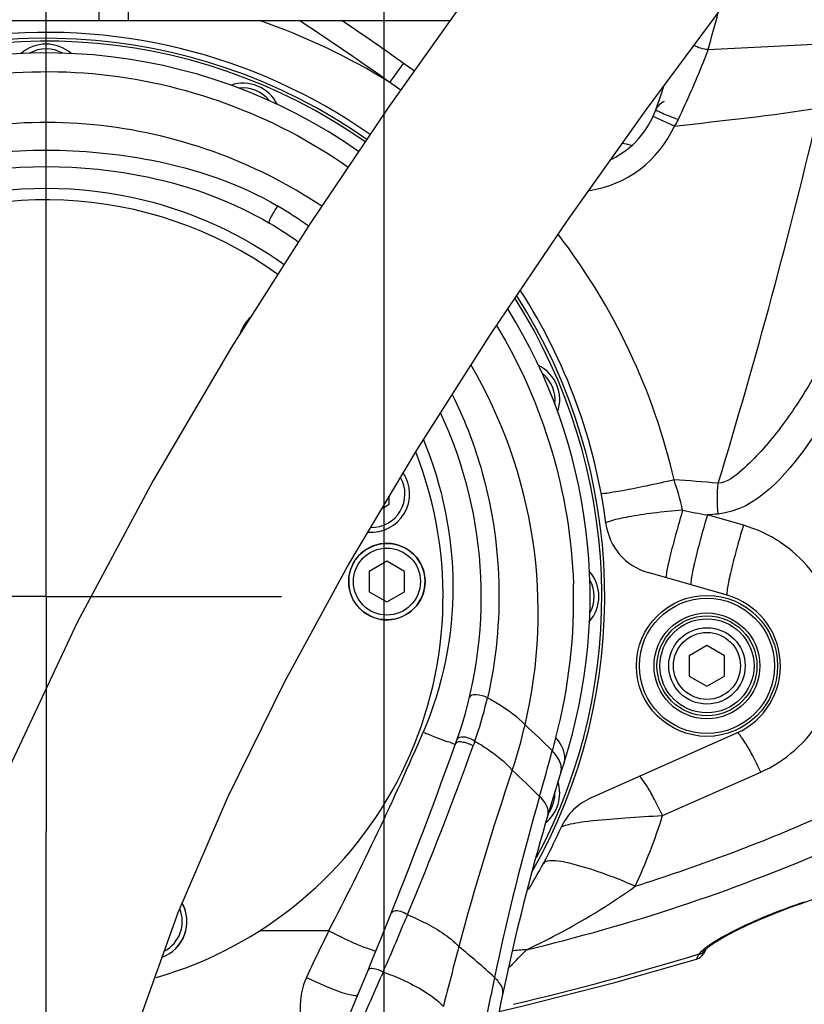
# Model space of a CAD drawing. Header units: millimetres. Extents: x 0 to 11890, y 0 to 8410.
# Tile 111 of 130: x 6709 to 6843, y 5733 to 5900. Entities that reach past the tile are written whole.
import ezdxf

# ---------------------------------------------------------------- set-up
doc = ezdxf.new("R2010")
doc.units = ezdxf.units.MM
doc.header["$LTSCALE"] = 653.95
doc.linetypes.add('CENTER', pattern=[0.6, 0.375, -0.075, 0.075, -0.075])
doc.layers.get('0').update_dxf_attribs({"linetype": 'CONTINUOUS'})
for name, color, linetype in [('204101000064_DXF_AXIS', 7, 'CONTINUOUS'), ('304102000019DXF_CONTINUOUS_LINE', 7, 'CONTINUOUS'), ('304103000012DXF_CONTINUOUS_LINE', 7, 'CONTINUOUS'), ('304105000435DXF_CONTINUOUS_LINE', 7, 'CONTINUOUS'), ('304107000022DXF_CONTINUOUS_LINE', 7, 'CONTINUOUS'), ('304301000008DXF_CONTINUOUS_LINE', 7, 'CONTINUOUS'), ('501023000013DXF_CONTINUOUS_LINE', 7, 'CONTINUOUS'), ('501023000074DXF_CONTINUOUS_LINE', 7, 'CONTINUOUS'), ('501023000092DXF_CONTINUOUS_LINE', 7, 'CONTINUOUS'), ('504001000008DXF_CONTINUOUS_LINE', 7, 'CONTINUOUS'), ('604006000004DXF_CONTINUOUS_LINE', 7, 'CONTINUOUS'), ('JISHUZILIAO_DXF_DIMENSION', 7, 'CONTINUOUS'), ('R12-1700-XIADXF_CONTINUOUS_LINE', 7, 'CONTINUOUS')]:
    doc.layers.add(name, color=color, linetype=linetype)
doc.styles.get("Standard").update_dxf_attribs({"font": 'txt', "width": 0.7})
doc.dimstyles.new('DIMSTYLE_1', dxfattribs={"dimtxt": 85, "dimasz": 60, "dimexe": 1, "dimexo": 0, "dimgap": 2.125, "dimtad": 1, "dimdsep": 46, "dimtxsty": 'Standard', "dimblk": '_FILLED', "dimblk1": '_FILLED', "dimblk2": '_FILLED', "dimcen": 0.09, "dimclrt": 5, "dimazin": 2, "dimtp": 0.5, "dimtm": 0.5, "dimtfac": 1, "dimtofl": 0, "dimtmove": 0, "dimatfit": 3, "dimldrblk": '_FILLED', "dimfxl": 1, "dimtolj": 1, "dimarcsym": 0})
doc.dimstyles.new('DIMSTYLE_10', dxfattribs={"dimtxt": 85, "dimasz": 60, "dimexe": 1, "dimexo": 0, "dimgap": 2.125, "dimtad": 0, "dimtih": 1, "dimtoh": 1, "dimdec": 1, "dimdsep": 46, "dimtxsty": 'Standard', "dimblk": '_FILLED', "dimblk1": '_FILLED', "dimblk2": '_FILLED', "dimcen": 0.09, "dimclrt": 5, "dimazin": 2, "dimtp": 1.2, "dimtm": 1.2, "dimtfac": 1, "dimtdec": 1, "dimtofl": 0, "dimtmove": 0, "dimatfit": 3, "dimldrblk": '_FILLED', "dimfxl": 1, "dimtolj": 1, "dimarcsym": 0})
doc.dimstyles.new('DIMSTYLE_13', dxfattribs={"dimtxt": 85, "dimasz": 60, "dimexe": 1, "dimexo": 0, "dimgap": 2.125, "dimtad": 0, "dimtih": 1, "dimtoh": 1, "dimdec": 1, "dimdsep": 46, "dimtxsty": 'Standard', "dimblk": '_FILLED', "dimblk1": '_FILLED', "dimblk2": '_FILLED', "dimcen": 0.09, "dimclrt": 5, "dimazin": 2, "dimtp": 2, "dimtm": 2, "dimtfac": 1, "dimtdec": 1, "dimtofl": 0, "dimtmove": 0, "dimatfit": 3, "dimldrblk": '_FILLED', "dimfxl": 1, "dimtolj": 1, "dimarcsym": 0})
doc.dimstyles.new('DIMSTYLE_14', dxfattribs={"dimtxt": 85, "dimasz": 60, "dimexe": 1, "dimexo": 0, "dimgap": 2.125, "dimtad": 1, "dimdsep": 46, "dimtxsty": 'Standard', "dimblk": '_FILLED', "dimblk1": '_FILLED', "dimblk2": '_FILLED', "dimcen": 0.09, "dimclrt": 5, "dimazin": 2, "dimtp": 0.8, "dimtm": 0.8, "dimtfac": 1, "dimtofl": 0, "dimtmove": 0, "dimatfit": 3, "dimldrblk": '_FILLED', "dimfxl": 1, "dimtolj": 1, "dimarcsym": 0})
doc.dimstyles.new('DIMSTYLE_15', dxfattribs={"dimtxt": 85, "dimasz": 60, "dimexe": 1, "dimexo": 0, "dimgap": 2.125, "dimtad": 1, "dimdsep": 46, "dimtxsty": 'Standard', "dimblk": '_FILLED', "dimblk1": '_FILLED', "dimblk2": '_FILLED', "dimcen": 0.09, "dimclrt": 5, "dimazin": 2, "dimtp": 1.2, "dimtm": 1.2, "dimtfac": 1, "dimtofl": 0, "dimtmove": 0, "dimatfit": 3, "dimldrblk": '_FILLED', "dimfxl": 1, "dimtolj": 1, "dimarcsym": 0})
doc.dimstyles.new('DIMSTYLE_16', dxfattribs={"dimtxt": 85, "dimasz": 60, "dimexe": 1, "dimexo": 0, "dimgap": 2.125, "dimtad": 1, "dimdec": 1, "dimdsep": 46, "dimtxsty": 'Standard', "dimblk": '_FILLED', "dimblk1": '_FILLED', "dimblk2": '_FILLED', "dimcen": 0.09, "dimclrt": 5, "dimazin": 2, "dimtp": 2, "dimtm": 2, "dimtfac": 1, "dimtdec": 1, "dimtofl": 0, "dimtmove": 0, "dimatfit": 3, "dimldrblk": '_FILLED', "dimfxl": 1, "dimtolj": 1, "dimarcsym": 0})
doc.dimstyles.new('DIMSTYLE_9', dxfattribs={"dimtxt": 85, "dimasz": 60, "dimexe": 1, "dimexo": 0, "dimgap": 2.125, "dimtad": 0, "dimtih": 1, "dimtoh": 1, "dimdsep": 46, "dimtxsty": 'Standard', "dimblk": '_FILLED', "dimblk1": '_FILLED', "dimblk2": '_FILLED', "dimcen": 0.09, "dimclrt": 5, "dimazin": 2, "dimtp": 0.5, "dimtm": 0.5, "dimtfac": 1, "dimtofl": 0, "dimtmove": 0, "dimatfit": 3, "dimldrblk": '_FILLED', "dimfxl": 1, "dimtolj": 1, "dimarcsym": 0})

# ---------------------------------------------------------------- blocks, each defined once
blk = doc.blocks.new('*D12')
at = {"layer": 'JISHUZILIAO_DXF_DIMENSION', "color": 2, "linetype": 'Continuous', "transparency": 16777216}
blk.add_line((6771.22, 5244.3), (6771.22, 6825), dxfattribs=at)
blk = doc.blocks.new('_FILLED')
at = {"color": 0, "linetype": 'ByBlock'}
blk.add_solid([(0, 0), (-1, 0.1667), (-1, -0.1667)], dxfattribs=at)
blk = doc.blocks.new('*D16')
at = {"layer": 'JISHUZILIAO_DXF_DIMENSION', "color": 2, "linetype": 'Continuous', "transparency": 16777216}
blk.add_line((8315.8, 5042.3), (8315.8, 6825), dxfattribs=at)
blk = doc.blocks.new('*D25')
at = {"layer": 'JISHUZILIAO_DXF_DIMENSION', "color": 2, "linetype": 'Continuous', "transparency": 16777216}
blk.add_line((6713.72, 6644.39), (8833.8, 6644.39), dxfattribs=at)
blk = doc.blocks.new('*D27')
at = {"layer": 'JISHUZILIAO_DXF_DIMENSION', "color": 2, "linetype": 'Continuous', "transparency": 16777216}
for p, q in [((6673.72, 5802.3), (6064.59, 5802.3)), ((6074.59, 5802.3), (6074.59, 5422.3)), ((6074.59, 5042.3), (6074.59, 5422.3)), ((6713.72, 5042.3), (6064.59, 5042.3))]:
    blk.add_line(p, q, dxfattribs=at)
at = {"layer": 'JISHUZILIAO_DXF_DIMENSION', "color": 2, "linetype": 'Continuous', "transparency": 16777216, "xscale": 60, "yscale": 60, "zscale": 60}
for p, rotation in [((6074.59, 5802.3), 90), ((6074.59, 5042.3), 270)]:
    blk.add_blockref('_FILLED', p, dxfattribs=dict(at, rotation=rotation))
blk = doc.blocks.new('*D28')
at = {"layer": 'JISHUZILIAO_DXF_DIMENSION', "color": 2, "linetype": 'Continuous', "transparency": 16777216}
for p, q in [((6795.44, 6004.3), (6064.59, 6004.3)), ((6074.59, 6004.3), (6074.59, 5903.3)), ((6074.59, 5802.3), (6074.59, 5903.3)), ((6673.72, 5802.3), (6064.59, 5802.3))]:
    blk.add_line(p, q, dxfattribs=at)
at = {"layer": 'JISHUZILIAO_DXF_DIMENSION', "color": 2, "linetype": 'Continuous', "transparency": 16777216, "xscale": 60, "yscale": 60, "zscale": 60}
for p, rotation in [((6074.59, 6004.3), 90), ((6074.59, 5802.3), 270)]:
    blk.add_blockref('_FILLED', p, dxfattribs=dict(at, rotation=rotation))
blk = doc.blocks.new('*D29')
at = {"layer": 'JISHUZILIAO_DXF_DIMENSION', "color": 2, "linetype": 'Continuous', "transparency": 16777216}
for p, q in [((6852.12, 6104.3), (5782.02, 6104.3)), ((5792.02, 6104.3), (5792.02, 5345.8)), ((5792.02, 4587.3), (5792.02, 5345.8)), ((6391.87, 4587.3), (5782.02, 4587.3))]:
    blk.add_line(p, q, dxfattribs=at)
at = {"layer": 'JISHUZILIAO_DXF_DIMENSION', "color": 2, "linetype": 'Continuous', "transparency": 16777216, "xscale": 60, "yscale": 60, "zscale": 60}
for p, rotation in [((5792.02, 6104.3), 90), ((5792.02, 4587.3), 270)]:
    blk.add_blockref('_FILLED', p, dxfattribs=dict(at, rotation=rotation))
blk = doc.blocks.new('*D30')
at = {"layer": 'JISHUZILIAO_DXF_DIMENSION', "color": 2, "linetype": 'Continuous', "transparency": 16777216}
for p, q in [((6713.72, 6644.39), (9410.99, 6644.39)), ((9400.99, 6644.39), (9400.99, 5077.9)), ((9400.99, 3511.42), (9400.99, 5077.9)), ((7034.91, 3511.42), (9410.99, 3511.42))]:
    blk.add_line(p, q, dxfattribs=at)
at = {"layer": 'JISHUZILIAO_DXF_DIMENSION', "color": 2, "linetype": 'Continuous', "transparency": 16777216, "xscale": 60, "yscale": 60, "zscale": 60}
for p, rotation in [((9400.99, 6644.39), 90), ((9400.99, 3511.42), 270)]:
    blk.add_blockref('_FILLED', p, dxfattribs=dict(at, rotation=rotation))
blk = doc.blocks.new('*D31')
at = {"layer": 'JISHUZILIAO_DXF_DIMENSION', "color": 2, "linetype": 'Continuous', "transparency": 16777216}
for p, q in [((6713.72, 5842.3), (6713.72, 6150.34)), ((6523.72, 6140.34), (6618.72, 6140.34)), ((6713.72, 6140.34), (6618.72, 6140.34))]:
    blk.add_line(p, q, dxfattribs=at)
at = {"layer": 'JISHUZILIAO_DXF_DIMENSION', "color": 2, "linetype": 'Continuous', "transparency": 16777216, "xscale": 60, "yscale": 60, "zscale": 60, "rotation": 180}
blk.add_blockref('_FILLED', (6523.72, 6140.34), dxfattribs=at)
at = {"layer": 'JISHUZILIAO_DXF_DIMENSION', "color": 2, "linetype": 'Continuous', "transparency": 16777216, "xscale": 60, "yscale": 60, "zscale": 60}
blk.add_blockref('_FILLED', (6713.72, 6140.34), dxfattribs=at)
blk = doc.blocks.new('*D32')
at = {"layer": 'JISHUZILIAO_DXF_DIMENSION', "color": 2, "linetype": 'Continuous', "transparency": 16777216}
for p, q in [((6713.72, 5842.3), (6713.72, 6150.34)), ((7531.22, 6004.3), (7531.22, 6150.34)), ((6713.72, 6140.34), (7122.47, 6140.34)), ((7531.22, 6140.34), (7122.47, 6140.34))]:
    blk.add_line(p, q, dxfattribs=at)
at = {"layer": 'JISHUZILIAO_DXF_DIMENSION', "color": 2, "linetype": 'Continuous', "transparency": 16777216, "xscale": 60, "yscale": 60, "zscale": 60, "rotation": 180}
blk.add_blockref('_FILLED', (6713.72, 6140.34), dxfattribs=at)
at = {"layer": 'JISHUZILIAO_DXF_DIMENSION', "color": 2, "linetype": 'Continuous', "transparency": 16777216, "xscale": 60, "yscale": 60, "zscale": 60}
blk.add_blockref('_FILLED', (7531.22, 6140.34), dxfattribs=at)

msp = doc.modelspace()

# ---------------------------------------------------------------- linework, layer by layer
at = {"color": 2, "linetype": 'Continuous'}
for centre, radius, start, end in [((6713.715, 5042.3), 1602.087, 295, 180), ((5953.715, 5042.3), 842.087, 13.879473, 136.120527)]:
    msp.add_arc(centre, radius, start, end, dxfattribs=at)
at = {"layer": '204101000064_DXF_AXIS', "color": 7, "linetype": 'CENTER'}
for p, q in [((6713.715, 5802.3), (6713.715, 5842.3)), ((6713.715, 5802.3), (6673.715, 5802.3)), ((6713.715, 5802.3), (6713.715, 5762.299)), ((6713.715, 5802.3), (6753.716, 5802.3)), ((6713.715, 5042.3), (6713.715, 5762.299))]:
    msp.add_line(p, q, dxfattribs=at)
at = {"layer": '304102000019DXF_CONTINUOUS_LINE', "color": 7, "linetype": 'Continuous'}
for p, q in [((6615.715, 5900.3), (6756.796, 5900.3)), ((6829.542, 5802.504), (6816.073, 5806.366)), ((6806.345, 5768.011), (6831.181, 5779.068)), ((6841.249, 5749.745), (6842.334, 5750.127)), ((6825.914, 5742.217), (6825.497, 5741.495)), ((6825.905, 5742.203), (6825.909, 5742.208))]:
    msp.add_line(p, q, dxfattribs=at)
at = {"layer": '304102000019DXF_CONTINUOUS_LINE', "color": 9, "linetype": 'Continuous'}
for p, q in [((6772.161, 5889.772), (6774.483, 5893.029)), ((6820.566, 5882.33), (6816.923, 5883.982)), ((6832.298, 5814.421), (6826.178, 5816.169)), ((6818.549, 5765.001), (6835.248, 5772.406)), ((6841.218, 5749.832), (6841.249, 5749.745)), ((6824.339, 5740.58), (6824.74, 5741.363)), ((6824.339, 5740.58), (6824.74, 5741.363)), ((6824.74, 5741.363), (6824.795, 5741.462)), ((6792.294, 5739.013), (6792.589, 5739.297)), ((6792.295, 5739.004), (6792.589, 5739.297))]:
    msp.add_line(p, q, dxfattribs=at)
at = {"layer": '304102000019DXF_CONTINUOUS_LINE', "color": 7, "linetype": 'Continuous'}
for points in [[(6841.249, 5749.745), (6842.304, 5750.117), (6844.471, 5750.887)], [(6825.909, 5742.208), (6826.065, 5742.382), (6826.584, 5742.829), (6827.39, 5743.402), (6828.444, 5744.058), (6829.736, 5744.785), (6831.272, 5745.578), (6833.057, 5746.434), (6835.075, 5747.334), (6837.295, 5748.258), (6839.689, 5749.183), (6841.249, 5749.745)], [(6790.739, 5731.69), (6794.823, 5732.612), (6810.454, 5736.613), (6824.339, 5740.58)]]:
    msp.add_lwpolyline(points, dxfattribs=at)
at = {"layer": '304102000019DXF_CONTINUOUS_LINE', "color": 9, "linetype": 'Continuous'}
for centre, radius, start, end in [((6714.281, 5796.475), 109.793, 58.18527, 71.02184), ((6484.174, 5485.941), 496, 54.50591, 56.65754), ((6577.146, 5968.18), 259.547, 343.71141, 345.15093), ((6639.403, 5695.813), 235.042, 55.06399, 55.60967), ((5847.487, 6120.368), 1025.029, 343.05131, 346.753633), ((6803.262, 5890.178), 19, 278.57341, 335.60273), ((6856.518, 5986.632), 173.144, 258.48735, 259.9051), ((6723.366, 5794.957), 99.785, 335.13084, 342.52982), ((6719.674, 6051.675), 313.192, 287.50872, 293.38188), ((6723.686, 6044.251), 310.462, 283.35374, 293.33998), ((6682.961, 6200.873), 478, 289.33454, 289.51712), ((6795.955, 5724.197), 17.996, 91.79429, 99.81532), ((6676.133, 6227.08), 507.863, 283.32555, 287.02094), ((6831.397, 5735.463), 8.97, 129.19136, 130.14379)]:
    msp.add_arc(centre, radius, start, end, dxfattribs=at)
at = {"layer": '304102000019DXF_CONTINUOUS_LINE', "color": 7, "linetype": 'Continuous'}
for centre, radius, start, end in [((6484.174, 5485.941), 500, 54.24285, 55.96717), ((6713.715, 5802.3), 96, 54.98136, 97.54178), ((6578.71, 5970.726), 253.562, 340.26674, 341.27084), ((6803.262, 5890.178), 15, 296.32256, 340.26674), ((6820.1, 5883.815), 3, 114.98039, 154.52654), ((6820.099, 5883.812), 3, 115.02764, 154.47463), ((6713.715, 5802.3), 96, 7.41447, 32.82352), ((6818.829, 5815.978), 10, 187.41447, 254), ((6826.096, 5790.488), 12.5, 294, 74), ((6810.413, 5758.876), 10, 114, 155.81659), ((6713.715, 5802.3), 96, 328.68511, 335.81659), ((6823.765, 5742.495), 2, 286.69658, 330)]:
    msp.add_arc(centre, radius, start, end, dxfattribs=at)
at = {"layer": '304102000019DXF_CONTINUOUS_LINE', "color": 9, "linetype": 'Continuous'}
for points, knots in [([(6826.274, 5895.384), (6825.985, 5894.601), (6824.428, 5890.574), (6822.68, 5886.621), (6821.18, 5883.478)], [0, 0, 0, 0, 0.1932573, 1, 1, 1, 1]), ([(6821.18, 5883.478), (6820.687, 5883.653), (6819.807, 5883.993), (6818.518, 5884.458), (6817.95, 5884.828), (6817.344, 5885.009), (6817.381, 5885.113)], [0, 0, 0, 0, 0.3783649, 0.7019231, 0.9198919, 1, 1, 1, 1]), ([(6862.917, 5884.886), (6861.047, 5879.033), (6857.028, 5867.414), (6851.203, 5853.194), (6845.809, 5842.144), (6841.089, 5834.247), (6836.409, 5828.043), (6832.141, 5823.778), (6829.518, 5821.721), (6827.995, 5821.557)], [0, 0, 0, 0, 0.2500767, 0.5001071, 0.6250687, 0.7498922, 0.874897, 0.9376565, 1, 1, 1, 1]), ([(6869.676, 5881.688), (6867.467, 5875.438), (6862.674, 5863.051), (6855.431, 5848.167), (6848.746, 5836.603), (6842.003, 5825.778), (6834.456, 5816.96), (6827.995, 5816.331)], [0, 0, 0, 0, 0.2512787, 0.5025125, 0.6282107, 0.7539562, 1, 1, 1, 1]), ([(6820.496, 5822.123), (6818.927, 5821.767), (6816.034, 5821.137), (6812.58, 5820.427), (6810.384, 5820.051), (6809.168, 5819.829), (6808.601, 5819.831), (6808.118, 5819.738), (6808.103, 5819.823)], [0, 0, 0, 0, 0.3821202, 0.7060054, 0.8301857, 0.9225138, 0.9795834, 1, 1, 1, 1]), ([(6821.961, 5816.972), (6820.287, 5816.85), (6817.171, 5816.535), (6813.206, 5815.951), (6810.464, 5815.388), (6809.329, 5815.026), (6808.899, 5814.796), (6808.913, 5814.688)], [0, 0, 0, 0, 0.3774578, 0.6996815, 0.917001, 0.9755298, 1, 1, 1, 1]), ([(6821.961, 5816.972), (6821.549, 5815.583), (6820.803, 5812.956), (6819.965, 5809.793), (6819.49, 5807.709), (6819.223, 5806.539), (6819.188, 5805.966), (6819.092, 5805.5), (6819.176, 5805.476)], [0, 0, 0, 0, 0.3666024, 0.6929185, 0.8211619, 0.9176023, 0.9778267, 1, 1, 1, 1]), ([(6826.174, 5816.168), (6825.744, 5814.75), (6824.971, 5812.048), (6824.129, 5808.785), (6823.655, 5806.611), (6823.418, 5805.391), (6823.372, 5804.768), (6823.33, 5804.285), (6823.423, 5804.258)], [0, 0, 0, 0, 0.3623396, 0.6887095, 0.8177778, 0.9151897, 0.9763944, 1, 1, 1, 1]), ([(6832.298, 5814.421), (6831.869, 5813.002), (6831.095, 5810.298), (6830.252, 5807.034), (6829.778, 5804.858), (6829.538, 5803.637), (6829.493, 5803.014), (6829.449, 5802.53), (6829.542, 5802.504)], [0, 0, 0, 0, 0.3622796, 0.6886856, 0.8177828, 0.9152178, 0.9764293, 1, 1, 1, 1]), ([(6835.248, 5772.406), (6839.38, 5774.239), (6846.643, 5780.604), (6849.952, 5794.501), (6844.772, 5807.845), (6836.666, 5813.174), (6832.298, 5814.421)], [0, 0, 0, 0, 0.2511721, 0.4989959, 0.747593, 1, 1, 1, 1]), ([(6835.248, 5772.406), (6834.807, 5773.336), (6833.996, 5774.968), (6832.785, 5777.201), (6832.011, 5778.303), (6831.38, 5779.157), (6831.181, 5779.068)], [0, 0, 0, 0, 0.3917441, 0.7087548, 0.9170097, 1, 1, 1, 1]), ([(6818.549, 5765.001), (6818.109, 5765.927), (6817.299, 5767.554), (6816.088, 5769.776), (6815.316, 5770.877), (6814.68, 5771.722), (6814.481, 5771.633)], [0, 0, 0, 0, 0.3917361, 0.7086005, 0.916768, 1, 1, 1, 1]), ([(6801.29, 5762.972), (6801.366, 5763.141), (6801.976, 5763.362), (6803.71, 5763.814), (6807.311, 5764.231), (6812.503, 5764.685), (6816.452, 5764.901), (6818.549, 5765.001)], [0, 0, 0, 0, 0.0317395, 0.0974051, 0.3227599, 0.6393551, 1, 1, 1, 1]), ([(6813.898, 5752.993), (6812.019, 5753.803), (6808.571, 5755.187), (6803.721, 5756.698), (6800.689, 5757.352), (6798.536, 5757.336), (6798.281, 5756.862)], [0, 0, 0, 0, 0.3748157, 0.6878708, 0.9014043, 1, 1, 1, 1]), ([(6795.391, 5742.184), (6796.944, 5742.911), (6803.35, 5746.084), (6809.509, 5749.788), (6813.898, 5752.993)], [0, 0, 0, 0, 0.2398413, 1, 1, 1, 1]), ([(6827.032, 5743.349), (6827.988, 5743.969), (6832.547, 5746.497), (6837.382, 5748.486), (6841.218, 5749.832)], [0, 0, 0, 0, 0.2189587, 1, 1, 1, 1]), ([(6825.729, 5742.415), (6825.8, 5742.473), (6825.948, 5742.59), (6826.099, 5742.704), (6826.177, 5742.761)], [0, 0, 0, 0, 0.4891574, 1, 1, 1, 1]), ([(6825.67, 5741.921), (6825.694, 5741.963), (6825.732, 5742.06), (6825.744, 5742.162), (6825.744, 5742.216)], [0, 0, 0, 0, 0.4744937, 1, 1, 1, 1])]:
    msp.add_open_spline(points, degree=3, knots=knots, dxfattribs=at)
for points in [[(6826.274, 5895.384), (6825.443, 5895.405), (6824.59, 5895.664), (6823.888, 5896.108)], [(6826.274, 5895.384), (6832.29, 5895.68), (6838.302, 5896.049), (6844.321, 5896.287)], [(6820.566, 5882.33), (6828.798, 5883.335), (6837.071, 5884.084), (6845.244, 5885.495)], [(6821.18, 5883.478), (6820.994, 5883.088), (6820.804, 5882.693), (6820.543, 5882.349)], [(6820.496, 5822.123), (6817.086, 5837.149), (6810.197, 5851.734), (6800.784, 5863.931)], [(6827.995, 5821.557), (6825.499, 5821.789), (6823, 5821.999), (6820.496, 5822.123)], [(6821.961, 5816.972), (6821.587, 5818.717), (6821.087, 5820.439), (6820.496, 5822.123)], [(6827.995, 5816.331), (6827.818, 5818.064), (6827.823, 5819.823), (6827.995, 5821.557)], [(6827.995, 5816.331), (6827.389, 5816.284), (6826.783, 5816.227), (6826.178, 5816.169)], [(6826.177, 5742.761), (6826.455, 5742.966), (6826.741, 5743.161), (6827.032, 5743.349)], [(6792.589, 5739.297), (6793.539, 5740.243), (6794.466, 5741.212), (6795.391, 5742.184)], [(6824.74, 5741.363), (6825.153, 5741.458), (6825.723, 5741.79), (6825.687, 5742.212)], [(6824.795, 5741.462), (6825.014, 5741.791), (6825.312, 5742.065), (6825.614, 5742.32)], [(6824.795, 5741.462), (6825.117, 5741.53), (6825.509, 5741.634), (6825.67, 5741.921)]]:
    msp.add_open_spline(points, degree=3, dxfattribs=at)
at = {"layer": '304103000012DXF_CONTINUOUS_LINE', "color": 9, "linetype": 'Continuous'}
for p, q in [((6775.177, 5748.159), (6774.872, 5747.428)), ((6775.177, 5748.159), (6774.873, 5747.427)), ((6761.783, 5745.414), (6750.051, 5745.414)), ((6771.039, 5738.398), (6770.719, 5737.66))]:
    msp.add_line(p, q, dxfattribs=at)
msp.add_lwpolyline([(6786.621, 5777.672), (6786.526, 5777.401), (6786.43, 5777.13), (6786.332, 5776.86)], dxfattribs=at)
at = {"layer": '304103000012DXF_CONTINUOUS_LINE', "color": 7, "linetype": 'Continuous'}
for centre, radius, start, end in [((6713.715, 5802.3), 92.5, 54.94522, 115.14215), ((6713.715, 5802.3), 67.5, 54.27623, 253.42458), ((6713.715, 5802.3), 74, 54.58562, 59.08774), ((6713.715, 5802.3), 92.5, 342.21732, 31.93336), ((6713.715, 5802.3), 74, 340.20629, 24.98418), ((6713.715, 5802.3), 67.5, 286.0696, 21.20985), ((5936.517, 6082.012), 900, 333.639085, 340.206291), ((7182.685, 5651.886), 400, 162.21732, 169.37807)]:
    msp.add_arc(centre, radius, start, end, dxfattribs=at)
at = {"layer": '304103000012DXF_CONTINUOUS_LINE', "color": 9, "linetype": 'Continuous'}
for centre, radius, start, end in [((6713.567, 5802.331), 77.286, 54.60999, 59.23391), ((6712.701, 5801.612), 90.725, 345.10262, 1.80159), ((6717.952, 5801.545), 72.7, 340.82991, 346.39658), ((6717.926, 5801.553), 72.727, 346.39533, 346.89833), ((6708.038, 5800.85), 89.476, 341.6736, 346.81702), ((6689.069, 5663.563), 157.847, 45.45995, 47.76995), ((6300.626, 5985.299), 519.818, 332.51746, 336.64373), ((6158.156, 6004.49), 668.148, 337.44044, 340.081231), ((6410.71, 5879.584), 402.608, 343.95032, 345.10148), ((7241.602, 5620.733), 473.671, 161.28488, 165.07832), ((6697.246, 5667.857), 141.985, 45.01121, 47.60608), ((7220.509, 5646.829), 439.977, 163.97678, 168.11264), ((6109.263, 6024.719), 721.059, 336.603993, 337.383527), ((7733.353, 5490.321), 982.421, 165.113945, 165.724567), ((6704.799, 5645.085), 125.645, 47.32464, 50.98074), ((6064.005, 6044.228), 770.343, 336.4155, 336.54911), ((6062.055, 6045.08), 772.472, 336.032268, 336.415471), ((7416.636, 5605.733), 640.363, 168.1292, 168.969882)]:
    msp.add_arc(centre, radius, start, end, dxfattribs=at)
for points, knots in [([(6675.792, 5883.169), (6689.831, 5889.753), (6721.906, 5895.568), (6752.443, 5884.245), (6765.074, 5875.383)], [0, 0, 0, 0, 0.501233, 1, 1, 1, 1]), ([(6760.577, 5868.705), (6749.179, 5876.369), (6721.98, 5886.113), (6679.722, 5879.576), (6645.989, 5854.167), (6634.211, 5828.746), (6631.623, 5815.745)], [0, 0, 0, 0, 0.2527632, 0.5070129, 0.7560583, 1, 1, 1, 1]), ([(6753.102, 5868.74), (6752.644, 5868.206), (6752.304, 5867.454), (6751.39, 5865.992), (6751.731, 5865.788)], [0, 0, 0, 0, 0.6391223, 1, 1, 1, 1]), ([(6795.159, 5780.441), (6797.577, 5790.675), (6798.512, 5812.263), (6791.272, 5832.615), (6785.97, 5841.688)], [0, 0, 0, 0, 0.5001563, 1, 1, 1, 1]), ([(6782.788, 5836.644), (6784.744, 5832.686), (6791.168, 5816.363), (6791.722, 5797.814), (6788.76, 5785.067)], [0, 0, 0, 0, 0.2522528, 1, 1, 1, 1]), ([(6777.875, 5828.976), (6781.1, 5821.151), (6784.622, 5804.114), (6781.193, 5786.986), (6777.848, 5779.218)], [0, 0, 0, 0, 0.5001796, 1, 1, 1, 1]), ([(6788.76, 5785.069), (6788.155, 5785.346), (6787.302, 5785.562), (6785.797, 5785.556), (6785.708, 5785.179)], [0, 0, 0, 0, 0.6319419, 1, 1, 1, 1]), ([(6788.76, 5785.067), (6789.424, 5784.715), (6791.712, 5783.412), (6793.886, 5781.834), (6795.159, 5780.441)], [0, 0, 0, 0, 0.2847697, 1, 1, 1, 1]), ([(6777.848, 5779.218), (6778.533, 5778.923), (6779.772, 5778.427), (6781.563, 5777.658), (6782.481, 5777.501), (6783.292, 5777.097), (6783.343, 5777.241)], [0, 0, 0, 0, 0.3817953, 0.7053238, 0.9217441, 1, 1, 1, 1]), ([(6786.621, 5777.672), (6785.844, 5778.126), (6784.809, 5778.625), (6783.672, 5778.173), (6783.624, 5778.033)], [0, 0, 0, 0, 0.8590284, 1, 1, 1, 1]), ([(6801.796, 5774.049), (6801.893, 5774.352), (6802.078, 5775.911), (6801.154, 5777.358), (6800.377, 5778.288)], [0, 0, 0, 0, 0.2079641, 1, 1, 1, 1]), ([(6785.428, 5777.274), (6785.189, 5777.357), (6784.581, 5777.525), (6783.498, 5777.671), (6783.343, 5777.241)], [0, 0, 0, 0, 0.3556098, 1, 1, 1, 1]), ([(6786.332, 5776.86), (6786.196, 5776.942), (6785.899, 5777.094), (6785.59, 5777.217), (6785.428, 5777.274)], [0, 0, 0, 0, 0.480535, 1, 1, 1, 1]), ([(6786.621, 5777.672), (6787.288, 5777.288), (6789.574, 5775.876), (6791.738, 5774.188), (6792.975, 5772.716)], [0, 0, 0, 0, 0.2860091, 1, 1, 1, 1]), ([(6799.049, 5765.129), (6799.115, 5765.351), (6799.177, 5766.575), (6798.3, 5767.599), (6797.625, 5768.275)], [0, 0, 0, 0, 0.1945992, 1, 1, 1, 1]), ([(6775.177, 5748.159), (6774.462, 5748.568), (6773.467, 5749.059), (6772.475, 5748.584), (6772.423, 5748.452)], [0, 0, 0, 0, 0.8529291, 1, 1, 1, 1]), ([(6775.177, 5748.159), (6776.101, 5747.768), (6779.21, 5746.32), (6782.23, 5744.476), (6783.903, 5742.703)], [0, 0, 0, 0, 0.2914747, 1, 1, 1, 1]), ([(6761.783, 5745.414), (6762.772, 5744.9), (6764.571, 5744.018), (6767.187, 5742.787), (6768.563, 5742.386), (6769.777, 5741.898), (6769.867, 5742.117)], [0, 0, 0, 0, 0.3806893, 0.7032468, 0.9192284, 1, 1, 1, 1]), ([(6771.039, 5738.398), (6770.776, 5738.538), (6770.048, 5738.835), (6768.669, 5739.195), (6768.444, 5738.648)], [0, 0, 0, 0, 0.3348084, 1, 1, 1, 1]), ([(6771.039, 5738.398), (6772.122, 5738), (6775.75, 5736.51), (6779.314, 5734.554), (6781.267, 5732.57)], [0, 0, 0, 0, 0.2929523, 1, 1, 1, 1]), ([(6757.967, 5737.464), (6759.924, 5736.509), (6762.767, 5735.258), (6765.346, 5734.504), (6766.634, 5734.296), (6766.74, 5734.549)], [0, 0, 0, 0, 0.6978255, 0.9123643, 1, 1, 1, 1]), ([(6791.361, 5734.744), (6791.506, 5735.431), (6790.936, 5736.522), (6790.216, 5737.234), (6789.967, 5737.46)], [0, 0, 0, 0, 0.6762193, 1, 1, 1, 1])]:
    msp.add_open_spline(points, degree=3, knots=knots, dxfattribs=at)
for points in [[(6695.72, 5876.528), (6707.49, 5878.833), (6719.93, 5878.834), (6731.7, 5876.53)], [(6696.254, 5873.64), (6707.634, 5876.077), (6719.787, 5876.078), (6731.167, 5873.643)], [(6731.7, 5876.53), (6739.15, 5875.072), (6746.578, 5872.623), (6753.102, 5868.74)], [(6731.167, 5873.643), (6738.342, 5872.107), (6745.436, 5869.558), (6751.731, 5865.788)], [(6697.192, 5869.807), (6707.889, 5872.425), (6719.532, 5872.426), (6730.23, 5869.809)], [(6730.23, 5869.809), (6738.765, 5867.721), (6747.04, 5863.919), (6754.184, 5858.802)], [(6790.312, 5848.414), (6798.247, 5835.351), (6802.891, 5819.74), (6803.381, 5804.465)], [(6800.377, 5778.288), (6800.179, 5777.548), (6799.982, 5776.809), (6799.784, 5776.07)], [(6800.811, 5774.71), (6800.525, 5775.201), (6800.167, 5775.652), (6799.783, 5776.071)], [(6801.253, 5772.343), (6801.495, 5773.108), (6801.215, 5774.016), (6800.811, 5774.71)], [(6761.783, 5745.414), (6760.524, 5742.758), (6759.161, 5740.15), (6757.967, 5737.464)], [(6757.967, 5737.464), (6756.486, 5734.13), (6756.674, 5730.023), (6757.7, 5726.522)]]:
    msp.add_open_spline(points, degree=3, dxfattribs=at)
at = {"layer": '304105000435DXF_CONTINUOUS_LINE', "color": 7, "linetype": 'Continuous'}
for p, q in [((6722.715, 5900.3), (6722.715, 5904.3)), ((6749.986, 5900.3), (6782.353, 5900.3))]:
    msp.add_line(p, q, dxfattribs=at)
at = {"layer": '304105000435DXF_CONTINUOUS_LINE', "color": 9, "linetype": 'Continuous'}
msp.add_line((6727.715, 5900.3), (6727.715, 5904.3), dxfattribs=at)
at = {"layer": '304107000022DXF_CONTINUOUS_LINE', "color": 7, "linetype": 'Continuous'}
for radius in [12, 8.5]:
    msp.add_circle((6826.096, 5790.488), radius, dxfattribs=at)
at = {"layer": '304107000022DXF_CONTINUOUS_LINE', "color": 9, "linetype": 'Continuous'}
for radius in [11.5, 9]:
    msp.add_circle((6826.096, 5790.488), radius, dxfattribs=at)
at = {"layer": '304301000008DXF_CONTINUOUS_LINE', "color": 7, "linetype": 'Continuous'}
for radius, start, end in [(95, 54.96865, 118.85033), (94.5, 54.96527, 118.43782), (95, 330.38584, 32.59211), (94.5, 331.97203, 32.45924)]:
    msp.add_arc((6713.715, 5802.3), radius, start, end, dxfattribs=at)
at = {"layer": '501023000013DXF_CONTINUOUS_LINE', "color": 7, "linetype": 'Continuous'}
for p, q in [((6770.887, 5817.348), (6772.031, 5818.008)), ((6772.031, 5818.008), (6772.031, 5819.274)), ((6771.66, 5808.294), (6768.66, 5806.561)), ((6774.66, 5806.561), (6771.66, 5808.294)), ((6768.66, 5806.561), (6768.66, 5803.097)), ((6774.66, 5803.097), (6774.66, 5806.561)), ((6768.66, 5803.097), (6771.66, 5801.365)), ((6771.66, 5801.365), (6774.66, 5803.097))]:
    msp.add_line(p, q, dxfattribs=at)
msp.add_circle((6771.66, 5804.829), 6.5, dxfattribs=at)
at = {"layer": '501023000013DXF_CONTINUOUS_LINE', "color": 9, "linetype": 'Continuous'}
msp.add_circle((6771.66, 5804.829), 5.7, dxfattribs=at)
at = {"layer": '501023000013DXF_CONTINUOUS_LINE', "color": 7, "linetype": 'Continuous'}
for centre, start, end in [((6752.9, 5845.062), 132.53099, 162.63375), ((6769.031, 5819.74), 264.99411, 33.57517), ((6731.156, 5746.984), 290.56787, 28.80628)]:
    msp.add_arc(centre, 6.5, start, end, dxfattribs=at)
at = {"layer": '501023000013DXF_CONTINUOUS_LINE', "color": 9, "linetype": 'Continuous'}
for centre, start, end in [((6769.031, 5819.74), 268.9272, 29.64946), ((6731.156, 5746.984), 297.73207, 22.23383)]:
    msp.add_arc(centre, 5.7, start, end, dxfattribs=at)
at = {"layer": '501023000074DXF_CONTINUOUS_LINE', "color": 7, "linetype": 'Continuous'}
for p, q in [((6826.096, 5793.952), (6823.096, 5792.22)), ((6829.096, 5792.22), (6826.096, 5793.952)), ((6823.096, 5792.22), (6823.096, 5788.756)), ((6829.096, 5788.756), (6829.096, 5792.22)), ((6823.096, 5788.756), (6826.096, 5787.024)), ((6826.096, 5787.024), (6829.096, 5788.756))]:
    msp.add_line(p, q, dxfattribs=at)
msp.add_circle((6826.096, 5790.488), 6.5, dxfattribs=at)
at = {"layer": '501023000074DXF_CONTINUOUS_LINE', "color": 9, "linetype": 'Continuous'}
msp.add_circle((6826.096, 5790.488), 5.7, dxfattribs=at)
at = {"layer": '501023000092DXF_CONTINUOUS_LINE', "color": 7, "linetype": 'Continuous'}
for centre, start, end in [((6713.715, 5889.8), 49.0143, 131.42902), ((6747.2, 5883.139), 26.12201, 109.012), ((6794.555, 5835.784), 341.00603, 63.87724), ((6801.215, 5802.3), 318.54836, 41.48668), ((6794.555, 5768.815), 309.09805, 17.3143)]:
    msp.add_arc(centre, 6.5, start, end, dxfattribs=at)
at = {"layer": '501023000092DXF_CONTINUOUS_LINE', "color": 9, "linetype": 'Continuous'}
for centre, start, end in [((6713.715, 5889.8), 59.96047, 120.06761), ((6747.2, 5883.139), 38.01197, 97.13647), ((6794.555, 5835.784), 352.58746, 52.0873), ((6801.215, 5802.3), 330.35145, 29.3177), ((6794.555, 5768.815), 323.6401, 2.52007)]:
    msp.add_arc(centre, 5.7, start, end, dxfattribs=at)
at = {"layer": '504001000008DXF_CONTINUOUS_LINE', "color": 7, "linetype": 'Continuous'}
msp.add_circle((6826.096, 5790.488), 8, dxfattribs=at)
at = {"layer": '604006000004DXF_CONTINUOUS_LINE', "color": 7, "linetype": 'Continuous'}
for centre, start, end in [((6752.9, 5845.062), 132.68719, 149.49116), ((6752.9, 5845.062), 149.77091, 151.15509), ((6769.031, 5819.74), 265.00518, 33.5775), ((6771.66, 5804.829), 150, 144.29741), ((6731.156, 5746.984), 290.56194, 29.49116)]:
    msp.add_arc(centre, 6.5, start, end, dxfattribs=at)
at = {"layer": 'R12-1700-XIADXF_CONTINUOUS_LINE', "color": 7, "linetype": 'Continuous'}
for points in [[(6721.163, 5692.413), (6723.948, 5709.36), (6729.155, 5728.9), (6736.144, 5748.487), (6744.611, 5768.158), (6754.299, 5787.846), (6765.039, 5807.503), (6776.74, 5827.203), (6789.265, 5846.872), (6802.362, 5866.272), (6815.753, 5885.137), (6829.121, 5903.161), (6842.338, 5920.315), (6855.331, 5936.615), (6867.913, 5951.913), (6879.722, 5965.895), (6889.884, 5977.6), (6897.798, 5986.542), (6903.411, 5992.721), (6907.032, 5996.682), (6908.998, 5998.795), (6909.687, 5999.532)], [(6851.08, 5987.782), (6838.784, 5973.206), (6825.727, 5957.262), (6812.279, 5940.321), (6798.742, 5922.67), (6785.286, 5904.445), (6771.923, 5885.561), (6758.597, 5865.764), (6745.24, 5844.7), (6731.887, 5822.017), (6718.978, 5797.847), (6707.094, 5772.473), (6696.929, 5746.165), (6689.274, 5719.519), (6685.36, 5696.176)], [(6811.719, 5879.454), (6812.335, 5879.322), (6813.209, 5879.112)]]:
    msp.add_lwpolyline(points, dxfattribs=at)

# ---------------------------------------------------------------- dimensions: what is measured, and where the dimension line sits
at = {"layer": 'JISHUZILIAO_DXF_DIMENSION', "color": 2, "linetype": 'Continuous'}
for feature_location, offset, dtype, origin, dimstyle, override, picture, middle in [((6771.215, 5244.3), (0, 1580.703), 1, (6523.715, 6140.602), 'DIMSTYLE_9', {"dimgap": 21.249777, "dimtad": 1, "dimtih": 0, "dimtoh": 0}, '*D12', (6749.965, 6867.502)), ((8315.802, 5042.3), (0, 1782.703), 1, (6523.715, 5042.3), 'DIMSTYLE_10', {"dimgap": 21.249777, "dimtad": 1, "dimtih": 0, "dimtoh": 0}, '*D16', (8294.552, 6867.502)), ((6713.715, 6644.386), (2120.088, 0), 0, (6713.715, 4587.3), 'DIMSTYLE_13', {"dimgap": 21.250016, "dimtad": 1, "dimtih": 0, "dimtoh": 0}, '*D25', (8876.304, 6665.636))]:
    dim = msp.add_ordinate_dim(feature_location=feature_location, offset=offset, dtype=dtype, origin=origin, dimstyle=dimstyle, override=override, dxfattribs=at)
    dim.commit()
    dim.dimension.update_dxf_attribs({"geometry": picture, "text_midpoint": middle})
for base, p1, p2, angle, dimstyle, picture, middle in [((9400.991, 6644.386), (7034.905, 3511.419), (6713.715, 6644.386), 90, 'DIMSTYLE_16', '*D30', (9400.991, 4958.903)), ((5792.022, 4587.3), (6852.124, 6104.3), (6391.868, 4587.3), 270, 'DIMSTYLE_15', '*D29', (5792.022, 5226.8)), ((6074.593, 5802.3), (6795.436, 6004.3), (6673.715, 5802.3), 270, 'DIMSTYLE_1', '*D28', (6074.593, 5814.05)), ((6074.593, 5042.3), (6673.715, 5802.3), (6713.715, 5042.3), 270, 'DIMSTYLE_14', '*D27', (6074.593, 5337.349))]:
    dim = msp.add_linear_dim(base=base, p1=p1, p2=p2, angle=angle, dimstyle=dimstyle, dxfattribs=at)
    dim.commit()
    dim.dimension.update_dxf_attribs({"geometry": picture, "text_midpoint": middle, "dimtype": 160})
for base, p1, p2, dimstyle, picture, middle in [((6713.715, 6140.344), (6523.715, 6140.602), (6713.715, 5842.3), 'DIMSTYLE_1', '*D31', (6529.465, 6140.344)), ((7531.215, 6140.344), (6713.715, 5842.3), (7531.215, 6004.3), 'DIMSTYLE_14', '*D32', (6973.715, 6140.344))]:
    dim = msp.add_linear_dim(base=base, p1=p1, p2=p2, dimstyle=dimstyle, dxfattribs=at)
    dim.commit()
    dim.dimension.update_dxf_attribs({"geometry": picture, "text_midpoint": middle, "dimtype": 160})

doc.saveas('drawing.dxf')
